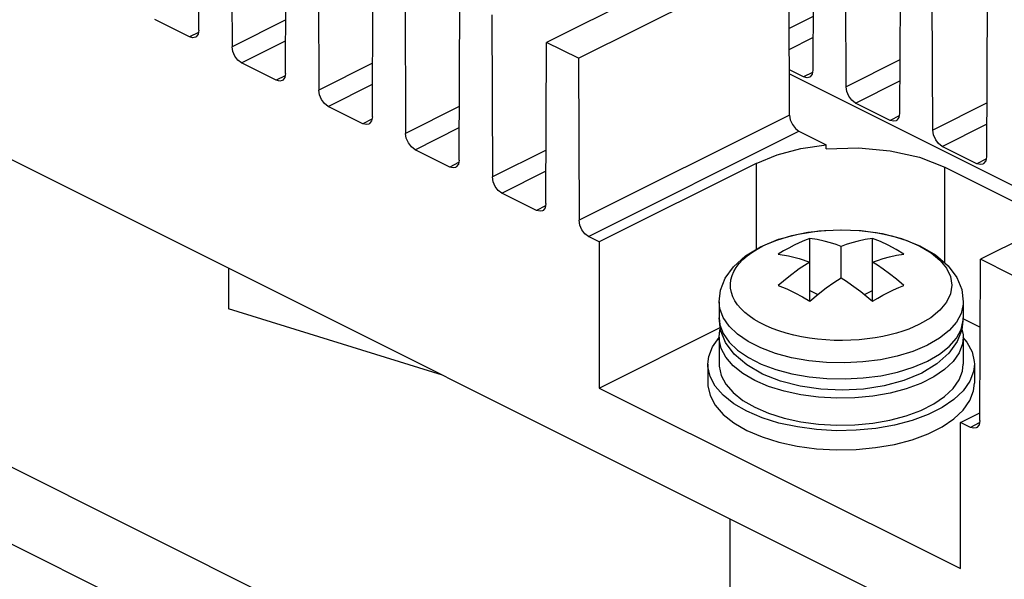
# Paper-space layout '005_EXP_CORICANT_PE_DRAWING_3_3' of a CAD drawing. Header units: millimetres. Extents: x 6 to 413, y 7 to 290.
# Tile 36 of 46: x 257.29 to 270.59, y 204.42 to 211.98. Entities that reach past the tile are written whole.
import ezdxf

# ---------------------------------------------------------------- set-up
doc = ezdxf.new("R2010")
doc.units = ezdxf.units.MM
doc.header["$LTSCALE"] = 23.1
for name, color, linetype in [('DDR4_SO_DIMM_02_BL499', 7, 'CONTINUOUS'), ('M2P5X17_BL485', 7, 'CONTINUOUS'), ('PCOM_B702_A__HEATSINK_BL467', 7, 'CONTINUOUS'), ('PCOM_B702_PCB_02_BL474', 7, 'CONTINUOUS')]:
    doc.layers.add(name, color=color, linetype=linetype)

# ---------------------------------------------------------------- blocks, each defined once
blk = doc.blocks.new('PCOM_B702_A__HEATSINK_BL467', base_point=(273.05, 223.585))
at = {"layer": 'PCOM_B702_A__HEATSINK_BL467', "color": 7, "linetype": 'Continuous'}
for p, q in [((232.744, 222.306), (273.05, 202.153)), ((259.705, 211.838), (259.715, 214.016)), ((260.145, 213.801), (260.155, 211.613)), ((268.01, 213.475), (268, 211.297)), ((260.878, 211.252), (260.887, 213.43)), ((261.318, 213.215), (261.327, 211.027)), ((268.45, 211.072), (268.44, 213.26)), ((267.246, 213.093), (264.404, 211.672)), ((262.05, 210.666), (262.059, 212.844)), ((264.834, 211.457), (267.677, 212.878)), ((267.686, 210.69), (267.677, 212.878)), ((269.182, 212.889), (269.172, 210.711)), ((262.49, 212.629), (262.499, 210.441)), ((269.622, 210.486), (269.612, 212.674)), ((270.354, 212.303), (270.345, 210.125)), ((263.222, 210.08), (263.231, 212.258)), ((263.662, 212.043), (263.671, 209.855)), ((268.003, 212.021), (267.681, 211.86)), ((259.578, 211.747), (259.11, 211.981)), ((260.881, 211.976), (260.155, 211.613)), ((259.7, 211.807), (259.578, 211.747)), ((260.282, 211.395), (260.879, 211.693)), ((264.394, 209.494), (264.404, 211.672)), ((264.834, 211.457), (264.404, 211.672)), ((267.682, 211.578), (268.002, 211.738)), ((260.75, 211.161), (260.282, 211.395)), ((262.053, 211.39), (261.327, 211.027)), ((264.834, 211.457), (264.844, 209.269)), ((269.176, 211.435), (268.45, 211.072)), ((260.872, 211.221), (260.75, 211.161)), ((267.873, 211.205), (267.684, 211.3)), ((267.684, 211.248), (271.481, 209.35)), ((267.995, 211.266), (267.873, 211.205)), ((261.454, 210.808), (262.052, 211.107)), ((268.577, 210.853), (269.174, 211.152)), ((269.045, 210.619), (268.577, 210.853)), ((270.348, 210.849), (269.622, 210.486)), ((261.922, 210.574), (261.454, 210.808)), ((263.225, 210.804), (262.499, 210.441)), ((267.686, 210.69), (264.844, 209.269)), ((269.167, 210.68), (269.045, 210.619)), ((262.044, 210.635), (261.922, 210.574)), ((269.749, 210.267), (270.347, 210.566)), ((262.627, 210.222), (263.224, 210.521)), ((264.971, 209.05), (267.813, 210.471)), ((267.813, 210.471), (268.182, 210.287)), ((268.182, 210.235), (268.182, 210.287)), ((263.095, 209.988), (262.627, 210.222)), ((264.397, 210.218), (263.671, 209.855)), ((270.217, 210.033), (269.749, 210.267)), ((273.107, 210.163), (270.265, 208.742)), ((263.216, 210.049), (263.095, 209.988)), ((267.237, 210.038), (265.116, 208.978)), ((267.237, 210.038), (267.237, 208.878)), ((270.339, 210.094), (270.217, 210.033)), ((263.799, 209.636), (264.396, 209.935)), ((269.783, 208.693), (269.783, 209.986)), ((269.783, 209.986), (271.268, 209.244)), ((264.267, 209.402), (263.799, 209.636)), ((264.388, 209.463), (264.267, 209.402)), ((265.116, 208.978), (264.971, 209.05)), ((265.116, 208.978), (265.116, 207.003)), ((270.255, 206.563), (270.265, 208.742)), ((270.695, 208.526), (270.265, 208.742)), ((270.028, 207.941), (270.261, 207.825)), ((265.116, 207.003), (266.75, 207.82)), ((265.116, 207.003), (269.995, 204.564)), ((269.995, 206.538), (270.255, 206.668)), ((269.995, 204.564), (269.995, 206.538)), ((270.128, 206.472), (269.995, 206.538)), ((270.249, 206.533), (270.128, 206.472)), ((266.883, 202.027), (266.883, 205.236))]:
    blk.add_line(p, q, dxfattribs=at)
for points in [[(259.659, 211.742), (259.627, 211.734), (259.578, 211.747)], [(259.705, 211.838), (259.695, 211.783), (259.668, 211.747), (259.659, 211.742)], [(260.282, 211.395), (260.233, 211.431), (260.192, 211.485), (260.165, 211.548), (260.155, 211.613)], [(260.878, 211.252), (260.867, 211.197), (260.84, 211.161), (260.831, 211.155)], [(268, 211.297), (267.99, 211.242), (267.963, 211.206), (267.954, 211.2)], [(260.831, 211.155), (260.799, 211.148), (260.75, 211.161)], [(267.954, 211.2), (267.922, 211.193), (267.873, 211.205)], [(261.454, 210.808), (261.405, 210.845), (261.365, 210.899), (261.337, 210.962), (261.327, 211.027)], [(268.577, 210.853), (268.528, 210.89), (268.487, 210.944), (268.46, 211.007), (268.45, 211.072)], [(267.686, 210.69), (267.696, 210.625), (267.724, 210.562), (267.765, 210.508), (267.813, 210.471)], [(269.172, 210.711), (269.162, 210.656), (269.135, 210.62), (269.126, 210.614)], [(262.003, 210.569), (261.971, 210.562), (261.922, 210.574)], [(262.05, 210.666), (262.04, 210.611), (262.012, 210.575), (262.003, 210.569)], [(269.126, 210.614), (269.094, 210.607), (269.045, 210.619)], [(262.627, 210.222), (262.578, 210.259), (262.537, 210.313), (262.509, 210.376), (262.499, 210.441)], [(269.749, 210.267), (269.7, 210.304), (269.66, 210.357), (269.632, 210.421), (269.622, 210.486)], [(267.237, 210.038), (267.517, 210.153), (267.836, 210.237), (268.182, 210.287)], [(268.182, 210.235), (268.616, 210.248), (269.044, 210.209), (269.441, 210.12), (269.783, 209.986)], [(263.222, 210.08), (263.212, 210.025), (263.184, 209.989), (263.175, 209.983)], [(270.298, 210.028), (270.266, 210.021), (270.217, 210.033)], [(270.345, 210.125), (270.335, 210.07), (270.307, 210.034), (270.298, 210.028)], [(263.175, 209.983), (263.144, 209.976), (263.095, 209.988)], [(263.799, 209.636), (263.75, 209.673), (263.709, 209.727), (263.681, 209.79), (263.671, 209.855)], [(264.394, 209.494), (264.384, 209.439), (264.357, 209.403), (264.347, 209.397)], [(264.347, 209.397), (264.316, 209.39), (264.267, 209.402)], [(264.971, 209.05), (264.922, 209.087), (264.881, 209.14), (264.854, 209.204), (264.844, 209.269)], [(270.255, 206.563), (270.245, 206.508), (270.217, 206.472), (270.208, 206.467)], [(270.208, 206.467), (270.177, 206.459), (270.128, 206.472)]]:
    blk.add_lwpolyline(points, dxfattribs=at)
blk = doc.blocks.new('PCOM_B702_PCB_02_BL474', base_point=(273.05, 208.878))
at = {"layer": 'PCOM_B702_PCB_02_BL474', "color": 7, "linetype": 'Continuous'}
for p, q in [((273.05, 197.996), (232.744, 218.149)), ((273.05, 196.957), (232.744, 217.109))]:
    blk.add_line(p, q, dxfattribs=at)
blk = doc.blocks.new('M2P5X17_BL485', base_point=(268.383, 207.654))
at = {"layer": 'M2P5X17_BL485', "color": 7, "linetype": 'Continuous'}
for p, q in [((267.335, 208.927), (267.514, 209.002)), ((267.958, 208.175), (267.958, 209.024)), ((268.807, 208.175), (268.807, 209.024)), ((267.325, 208.922), (267.335, 208.927)), ((268.383, 208.492), (268.383, 208.916)), ((267.756, 208.29), (267.859, 208.234)), ((267.958, 208.322), (268.068, 208.268)), ((268.697, 208.268), (268.807, 208.322)), ((268.948, 208.258), (269.019, 208.295)), ((266.733, 208.166), (266.733, 207.95)), ((267.859, 208.234), (267.958, 208.175)), ((268.757, 208.218), (268.807, 208.175)), ((269.805, 208.161), (269.715, 208.053)), ((270.033, 208.166), (270.033, 207.95)), ((266.755, 207.784), (266.733, 207.95)), ((266.733, 207.95), (266.743, 207.859)), ((270.033, 207.95), (270.012, 207.79)), ((266.822, 207.62), (266.755, 207.784)), ((269.44, 207.864), (269.43, 207.86)), ((266.733, 207.69), (266.733, 207.327)), ((270.033, 207.68), (270.033, 207.327)), ((269.549, 207.583), (269.538, 207.577)), ((269.542, 207.363), (269.549, 207.367)), ((266.583, 207.327), (266.583, 207.067)), ((270.183, 207.327), (270.183, 207.067)), ((267.403, 207.026), (267.216, 207.107)), ((269.471, 207.205), (269.228, 207.105)), ((267.613, 206.961), (267.403, 207.026)), ((269.46, 207.065), (269.261, 206.992))]:
    blk.add_line(p, q, dxfattribs=at)
for points in [[(267.294, 208.912), (267.537, 209.012), (267.803, 209.083), (268.083, 209.126), (268.369, 209.141), (268.655, 209.129), (268.935, 209.089), (269.2, 209.021), (269.445, 208.925), (269.658, 208.801), (269.827, 208.655), (269.944, 208.496), (270.011, 208.333), (270.033, 208.166)], [(267.514, 209.002), (267.715, 209.063), (267.932, 209.107), (268.16, 209.133), (268.393, 209.141), (268.626, 209.131), (268.854, 209.103), (269.069, 209.058), (269.268, 208.996)], [(267.958, 209.024), (267.888, 208.996), (267.817, 208.965), (267.746, 208.931)], [(268.383, 208.916), (268.315, 208.941), (268.239, 208.965), (268.154, 208.988), (268.06, 209.008), (267.958, 209.024)], [(268.807, 209.024), (268.705, 209.008), (268.612, 208.988), (268.527, 208.965), (268.45, 208.941), (268.383, 208.916)], [(269.231, 208.812), (269.125, 208.875), (269.019, 208.931), (268.913, 208.981), (268.807, 209.024)], [(269.268, 208.996), (269.445, 208.92), (269.597, 208.83), (269.718, 208.73), (269.807, 208.622), (269.861, 208.508), (269.879, 208.392), (269.86, 208.275), (269.805, 208.161)], [(266.733, 208.166), (266.753, 208.326), (266.816, 208.486), (266.927, 208.642), (267.089, 208.788), (267.294, 208.912)], [(267.028, 208.076), (266.984, 208.128), (266.948, 208.182), (266.92, 208.237), (266.9, 208.294), (266.889, 208.351), (266.887, 208.408), (266.894, 208.465), (266.909, 208.522), (266.933, 208.578), (266.965, 208.633), (267.006, 208.686), (267.055, 208.738), (267.112, 208.788), (267.176, 208.835), (267.247, 208.88), (267.325, 208.922)], [(267.746, 208.931), (267.675, 208.894), (267.605, 208.855), (267.534, 208.812)], [(267.534, 208.812), (267.673, 208.789), (267.815, 208.753), (267.958, 208.704)], [(267.958, 208.704), (267.817, 208.611), (267.676, 208.505), (267.534, 208.388)], [(268.807, 208.704), (268.874, 208.728), (268.951, 208.753), (269.036, 208.776), (269.13, 208.796), (269.231, 208.812)], [(269.231, 208.388), (269.13, 208.473), (269.036, 208.547), (268.951, 208.609), (268.874, 208.661), (268.807, 208.704)], [(268.181, 208.355), (268.285, 208.428), (268.383, 208.492)], [(268.383, 208.492), (268.455, 208.446), (268.523, 208.399)], [(267.534, 208.388), (267.647, 208.342), (267.756, 208.29)], [(267.958, 208.175), (268.072, 208.271), (268.181, 208.355)], [(268.523, 208.399), (268.587, 208.353), (268.648, 208.307), (268.704, 208.262), (268.757, 208.218)], [(269.019, 208.295), (269.09, 208.329), (269.161, 208.36), (269.231, 208.388)], [(267.127, 207.631), (266.982, 207.73), (266.868, 207.839), (266.788, 207.955), (266.743, 208.076), (266.733, 208.166)], [(268.807, 208.175), (268.878, 208.218), (268.948, 208.258)], [(270.033, 208.166), (270.031, 208.134), (270.003, 208.012), (269.939, 207.893), (269.841, 207.78)], [(267.207, 207.931), (267.14, 207.977), (267.08, 208.025), (267.028, 208.076)], [(269.715, 208.053), (269.592, 207.953), (269.44, 207.864)], [(269.43, 207.86), (269.364, 207.829), (269.295, 207.8), (269.215, 207.772), (269.132, 207.746), (269.039, 207.721), (268.944, 207.7), (268.841, 207.681), (268.736, 207.667), (268.627, 207.655), (268.515, 207.648), (268.402, 207.645), (268.289, 207.647), (268.176, 207.653), (268.065, 207.662), (267.955, 207.677), (267.848, 207.695), (267.743, 207.717), (267.641, 207.744), (267.543, 207.774), (267.449, 207.809), (267.362, 207.847), (267.281, 207.888), (267.207, 207.931)], [(269.549, 207.367), (269.71, 207.46), (269.841, 207.564), (269.94, 207.677), (270.004, 207.796), (270.031, 207.918), (270.033, 207.95)], [(266.733, 207.69), (266.743, 207.783), (266.752, 207.806)], [(266.743, 207.859), (266.788, 207.738), (266.869, 207.622), (266.983, 207.513), (267.129, 207.414)], [(270.012, 207.79), (269.949, 207.63), (269.838, 207.474), (269.676, 207.328), (269.471, 207.205)], [(269.841, 207.78), (269.71, 207.676), (269.549, 207.583)], [(270.014, 207.8), (270.032, 207.721), (270.033, 207.69)], [(266.583, 207.327), (266.594, 207.428), (266.644, 207.56), (266.733, 207.686)], [(267.216, 207.107), (267.055, 207.201), (266.924, 207.305), (266.825, 207.418), (266.761, 207.537), (266.734, 207.659), (266.733, 207.69)], [(269.538, 207.577), (269.35, 207.498), (269.141, 207.434), (268.915, 207.385), (268.677, 207.355), (268.432, 207.342), (268.187, 207.347), (267.946, 207.371), (267.714, 207.412), (267.497, 207.47), (267.3, 207.544), (267.127, 207.631)], [(270.033, 207.69), (270.022, 207.598), (269.976, 207.477), (269.895, 207.361), (269.78, 207.252), (269.634, 207.153), (269.46, 207.065)], [(270.028, 207.686), (270.082, 207.624), (270.151, 207.494), (270.181, 207.36), (270.183, 207.327)], [(267.565, 207.095), (267.32, 207.192), (267.107, 207.316), (266.938, 207.462), (266.822, 207.62)], [(267.129, 207.414), (267.302, 207.327), (267.5, 207.253), (267.717, 207.195), (267.949, 207.154), (268.19, 207.131), (268.436, 207.126), (268.681, 207.139), (268.919, 207.17), (269.145, 207.219), (269.354, 207.283), (269.542, 207.363)], [(267.11, 206.69), (266.934, 206.792), (266.791, 206.906), (266.683, 207.03), (266.614, 207.159), (266.584, 207.293), (266.583, 207.327)], [(266.733, 207.327), (266.734, 207.297), (266.761, 207.174), (266.824, 207.055), (266.923, 206.942), (267.055, 206.837), (267.216, 206.743)], [(270.183, 207.327), (270.171, 207.226), (270.121, 207.094), (270.033, 206.967), (269.907, 206.848), (269.747, 206.74), (269.557, 206.645), (269.341, 206.565), (269.104, 206.502), (268.85, 206.458), (268.586, 206.432), (268.318, 206.427), (268.05, 206.442), (267.791, 206.477), (267.543, 206.53), (267.314, 206.602), (267.11, 206.69)], [(267.216, 206.743), (267.403, 206.663), (267.612, 206.597), (267.838, 206.548), (268.076, 206.516), (268.321, 206.502), (268.568, 206.507), (268.81, 206.53), (269.042, 206.57), (269.26, 206.628), (269.458, 206.701), (269.633, 206.788), (269.779, 206.887), (269.895, 206.996), (269.976, 207.112), (270.022, 207.233), (270.033, 207.327)], [(269.228, 207.105), (268.962, 207.033), (268.683, 206.99), (268.396, 206.975), (268.11, 206.988), (267.831, 207.028), (267.565, 207.095)], [(266.583, 207.067), (266.584, 207.034), (266.614, 206.901), (266.683, 206.771), (266.79, 206.647), (266.934, 206.533), (267.11, 206.43)], [(269.261, 206.992), (269.044, 206.934), (268.811, 206.894), (268.569, 206.871), (268.323, 206.866), (268.078, 206.88), (267.84, 206.911), (267.613, 206.961)], [(269.906, 206.588), (270.032, 206.706), (270.121, 206.833), (270.171, 206.965), (270.183, 207.067)], [(269.102, 206.242), (269.34, 206.305), (269.556, 206.384), (269.746, 206.479), (269.906, 206.588)], [(267.11, 206.43), (267.314, 206.343), (267.542, 206.271)], [(267.542, 206.271), (267.789, 206.217), (268.048, 206.183), (268.316, 206.167), (268.585, 206.172), (268.849, 206.198), (269.102, 206.242)]]:
    blk.add_lwpolyline(points, dxfattribs=at)
blk = doc.blocks.new('DDR4_SO_DIMM_02_BL499', base_point=(261.552, 207.902))
at = {"layer": 'DDR4_SO_DIMM_02_BL499', "color": 7, "linetype": 'Continuous'}
for p in [(260.105, 208.625), (262.999, 207.178)]:
    blk.add_line(p, (260.105, 208.074), dxfattribs=at)

psp = doc.layouts.new('005_EXP_CORICANT_PE_DRAWING_3_3')

# ---------------------------------------------------------------- block references
at = {"layer": 'DDR4_SO_DIMM_02_BL499'}
psp.add_blockref('DDR4_SO_DIMM_02_BL499', (261.552, 207.902), dxfattribs=at)
at = {"layer": 'M2P5X17_BL485'}
psp.add_blockref('M2P5X17_BL485', (268.383, 207.654), dxfattribs=at)
at = {"layer": 'PCOM_B702_A__HEATSINK_BL467'}
psp.add_blockref('PCOM_B702_A__HEATSINK_BL467', (273.05, 223.585), dxfattribs=at)
at = {"layer": 'PCOM_B702_PCB_02_BL474'}
psp.add_blockref('PCOM_B702_PCB_02_BL474', (273.05, 208.878), dxfattribs=at)

doc.saveas('drawing.dxf')
